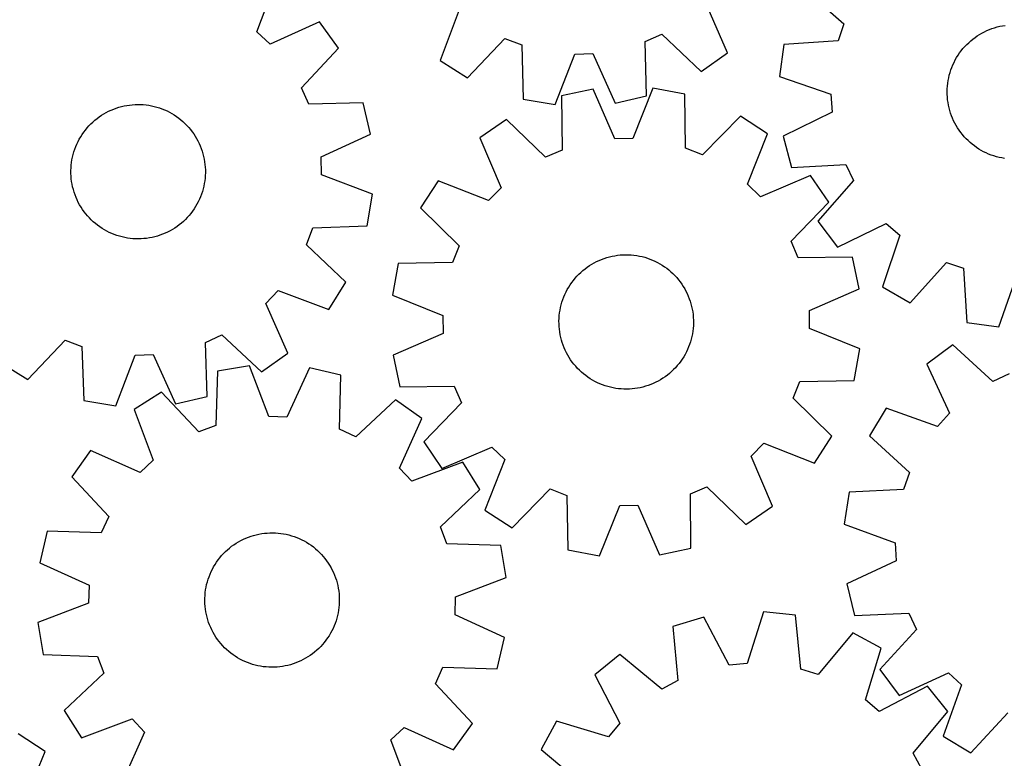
# Model space of a CAD drawing. Header units: millimetres. Extents: x 7 to 1243, y 7 to 1501.
# Tile 7 of 28: x 642 to 994, y 338 to 602. Entities that reach past the tile are written whole.
import ezdxf

# ---------------------------------------------------------------- set-up
doc = ezdxf.new("R2010")
doc.units = ezdxf.units.MM
doc.layers.add('CUT', color=7, linetype='CONTINUOUS', true_color=0x000000)

msp = doc.modelspace()

# ---------------------------------------------------------------- linework, layer by layer
at = {"layer": 'CUT'}
for p, q in [((727.074919, 597.566301), (733.845695, 615.721163)), ((922.15396, 613.265318), (936.631459, 600.387257)), ((799.304734, 605.422974), (792.438869, 587.303859)), ((895.108866, 590.080683), (887.273651, 607.802191)), ((749.446059, 601.09686), (731.765874, 593.168843)), ((756.161527, 591.71667), (749.446059, 601.09686)), ((731.765874, 593.168843), (727.074919, 597.566301)), ((936.631459, 600.387257), (934.542757, 594.306138)), ((985.896384, 597.108436), (986.763399, 597.563386)), ((986.763399, 597.563386), (987.648249, 597.982594)), ((987.648249, 597.982594), (988.549462, 598.365361)), ((988.549462, 598.365361), (989.465537, 598.71105)), ((989.465537, 598.71105), (990.39495, 599.019086)), ((990.39495, 599.019086), (991.336154, 599.288957)), ((991.336154, 599.288957), (992.287583, 599.520212)), ((992.287583, 599.520212), (993.247652, 599.712468)), ((993.247652, 599.712468), (994.214764, 599.865403)), ((802.2007, 581.156328), (815.574831, 595.176849)), ((815.574831, 595.176849), (821.579571, 592.877766)), ((865.70948, 594.071308), (871.58117, 596.691603)), ((866.166547, 574.700364), (865.70948, 594.071308)), ((871.58117, 596.691603), (885.693597, 583.414486)), ((934.542757, 594.306138), (915.207715, 593.041785)), ((981.147269, 593.674532), (981.878173, 594.32605)), ((981.878173, 594.32605), (982.635042, 594.947213)), ((982.635042, 594.947213), (983.416618, 595.536988)), ((983.416618, 595.536988), (984.2216, 596.094393)), ((984.2216, 596.094393), (985.048647, 596.618499)), ((985.048647, 596.618499), (985.896384, 597.108436)), ((742.958581, 577.534828), (756.161527, 591.71667)), ((821.579571, 592.877766), (822.170224, 573.510434)), ((915.207715, 593.041785), (913.660772, 581.609706)), ((977.923201, 590.00124), (978.506959, 590.78732)), ((978.506959, 590.78732), (979.122294, 591.548936)), ((979.122294, 591.548936), (979.768182, 592.284818)), ((979.768182, 592.284818), (980.443549, 592.993744)), ((980.443549, 592.993744), (981.147269, 593.674532)), ((792.438869, 587.303859), (802.2007, 581.156328)), ((833.541538, 571.566547), (840.532203, 589.637878)), ((840.532203, 589.637878), (846.95968, 589.811716)), ((846.95968, 589.811716), (854.91693, 572.144668)), ((885.693597, 583.414486), (895.108866, 590.080683)), ((975.922553, 586.639003), (976.370835, 587.509485)), ((976.370835, 587.509485), (976.854249, 588.360958)), ((976.854249, 588.360958), (977.371992, 589.192004)), ((977.371992, 589.192004), (977.923201, 590.00124)), ((974.494772, 582.996385), (974.795664, 583.928135)), ((974.795664, 583.928135), (975.134312, 584.846837)), ((975.134312, 584.846837), (975.51015, 585.750961)), ((975.51015, 585.750961), (975.922553, 586.639003)), ((913.660772, 581.609706), (931.964457, 575.252228)), ((973.677801, 579.170187), (973.823308, 580.138445)), ((973.823308, 580.138445), (974.008188, 581.099961)), ((974.008188, 581.099961), (974.232134, 582.053137)), ((974.232134, 582.053137), (974.494772, 582.996385)), ((745.609624, 571.676957), (742.958581, 577.534828)), ((847.063449, 577.135977), (835.780839, 574.730112)), ((854.785046, 559.36467), (847.063449, 577.135977)), ((868.444639, 577.429782), (861.214267, 559.453016)), ((879.789096, 575.334843), (868.444639, 577.429782)), ((973.479606, 576.241125), (973.505806, 577.219904)), ((973.505806, 577.219904), (973.571908, 578.1968)), ((973.571908, 578.1968), (973.677801, 579.170187)), ((822.170224, 573.510434), (833.541538, 571.566547)), ((835.780839, 574.730112), (835.980257, 555.354802)), ((854.91693, 572.144668), (866.166547, 574.700364)), ((880.122136, 555.961369), (879.789096, 575.334843)), ((931.964457, 575.252228), (932.361891, 568.834695)), ((973.493351, 575.262092), (973.479606, 576.241125)), ((973.547017, 574.284434), (973.493351, 575.262092)), ((973.640517, 573.309778), (973.547017, 574.284434)), ((973.773693, 572.339748), (973.640517, 573.309778)), ((674.145855, 569.196569), (675.034511, 569.607647)), ((675.034511, 569.607647), (675.939196, 569.982135)), ((675.939196, 569.982135), (676.858402, 570.319412)), ((676.858402, 570.319412), (677.7906, 570.618914)), ((677.7906, 570.618914), (678.734239, 570.880144)), ((678.734239, 570.880144), (679.687747, 571.102667)), ((679.687747, 571.102667), (680.649539, 571.286113)), ((680.649539, 571.286113), (681.618012, 571.430175)), ((681.618012, 571.430175), (682.591556, 571.534615)), ((682.591556, 571.534615), (683.56855, 571.599259)), ((683.56855, 571.599259), (684.547367, 571.623999)), ((684.547367, 571.623999), (685.526379, 571.608794)), ((685.526379, 571.608794), (686.503955, 571.553669)), ((686.503955, 571.553669), (687.47847, 571.458715)), ((687.47847, 571.458715), (688.448301, 571.324092)), ((688.448301, 571.324092), (689.411833, 571.150023)), ((689.411833, 571.150023), (690.367464, 570.936797)), ((690.367464, 570.936797), (691.313602, 570.68477)), ((691.313602, 570.68477), (692.248673, 570.394361)), ((692.248673, 570.394361), (693.171121, 570.066054)), ((693.171121, 570.066054), (694.079409, 569.700394)), ((694.079409, 569.700394), (694.972028, 569.297991)), ((764.977906, 572.235575), (745.609624, 571.676957)), ((767.592546, 560.999511), (764.977906, 572.235575)), ((973.946324, 571.375957), (973.773693, 572.339748)), ((974.158124, 570.420009), (973.946324, 571.375957)), ((974.408739, 569.473496), (974.158124, 570.420009)), ((974.697752, 568.537992), (974.408739, 569.473496)), ((668.494309, 565.359367), (669.231154, 566.004157)), ((669.231154, 566.004157), (669.993687, 566.618355)), ((669.993687, 566.618355), (670.780637, 567.20094)), ((670.780637, 567.20094), (671.590695, 567.750941)), ((671.590695, 567.750941), (672.422513, 568.267443)), ((672.422513, 568.267443), (673.274705, 568.749586)), ((673.274705, 568.749586), (674.145855, 569.196569)), ((694.972028, 569.297991), (695.847489, 568.859514)), ((695.847489, 568.859514), (696.704338, 568.385694)), ((696.704338, 568.385694), (697.541146, 567.877318)), ((697.541146, 567.877318), (698.356523, 567.335232)), ((698.356523, 567.335232), (699.14911, 566.76034)), ((699.14911, 566.76034), (699.917588, 566.153598)), ((699.917588, 566.153598), (700.660679, 565.516016)), ((816.13963, 566.276444), (806.636542, 559.736047)), ((830.07424, 552.812824), (816.13963, 566.276444)), ((899.655174, 567.424057), (886.095771, 553.582634)), ((909.334387, 561.14725), (899.655174, 567.424057)), ((932.361891, 568.834695), (914.982489, 560.267384)), ((975.024683, 567.615056), (974.697752, 568.537992)), ((975.388987, 566.706223), (975.024683, 567.615056)), ((975.790058, 565.813005), (975.388987, 566.706223)), ((665.236699, 561.715788), (665.827639, 562.496483)), ((665.827639, 562.496483), (666.449931, 563.252425)), ((666.449931, 563.252425), (667.102539, 563.982355)), ((667.102539, 563.982355), (667.784376, 564.685059)), ((667.784376, 564.685059), (668.494309, 565.359367)), ((700.660679, 565.516016), (701.377145, 564.848654)), ((701.377145, 564.848654), (702.065794, 564.152624)), ((702.065794, 564.152624), (702.72548, 563.429085)), ((702.72548, 563.429085), (703.355105, 562.67924)), ((703.355105, 562.67924), (703.953621, 561.904337)), ((976.227228, 564.93689), (975.790058, 565.813005)), ((976.69977, 564.079336), (976.227228, 564.93689)), ((977.206897, 563.24177), (976.69977, 564.079336)), ((977.747765, 562.425585), (977.206897, 563.24177)), ((978.321474, 561.632142), (977.747765, 562.425585)), ((663.20531, 558.372034), (663.661554, 559.23837)), ((663.661554, 559.23837), (664.152754, 560.085375)), ((664.152754, 560.085375), (664.678094, 560.911639)), ((664.678094, 560.911639), (665.236699, 561.715788)), ((703.953621, 561.904337), (704.520032, 561.105667)), ((704.520032, 561.105667), (705.053394, 560.284558)), ((705.053394, 560.284558), (705.552821, 559.442378)), ((705.552821, 559.442378), (706.017481, 558.580527)), ((749.967459, 552.949747), (767.592546, 560.999511)), ((806.636542, 559.736047), (814.235391, 541.911909)), ((861.214267, 559.453016), (854.785046, 559.36467)), ((902.228169, 543.121045), (909.334387, 561.14725)), ((914.982489, 560.267384), (917.928167, 549.113531)), ((978.927069, 560.862759), (978.321474, 561.632142)), ((979.563542, 560.118718), (978.927069, 560.862759)), ((980.229834, 559.401257), (979.563542, 560.118718)), ((980.924835, 558.71157), (980.229834, 559.401257)), ((661.744193, 554.742659), (662.053616, 555.671611)), ((662.053616, 555.671611), (662.400671, 556.58717)), ((662.400671, 556.58717), (662.784782, 557.487811)), ((662.784782, 557.487811), (663.20531, 558.372034)), ((706.017481, 558.580527), (706.4466, 557.700441)), ((706.4466, 557.700441), (706.839465, 556.803584)), ((706.839465, 556.803584), (707.195422, 555.891449)), ((707.195422, 555.891449), (707.513877, 554.965554)), ((835.980257, 555.354802), (830.07424, 552.812824)), ((886.095771, 553.582634), (880.122136, 555.961369)), ((981.64739, 558.050805), (980.924835, 558.71157)), ((982.396294, 557.420062), (981.64739, 558.050805)), ((983.170303, 556.82039), (982.396294, 557.420062)), ((983.968127, 556.252789), (983.170303, 556.82039)), ((984.788439, 555.718202), (983.968127, 556.252789)), ((985.629874, 555.217519), (984.788439, 555.718202)), ((660.892178, 550.924112), (661.046556, 551.890995)), ((661.046556, 551.890995), (661.240244, 552.850776)), ((661.240244, 552.850776), (661.472919, 553.801858)), ((661.472919, 553.801858), (661.744193, 554.742659)), ((707.513877, 554.965554), (707.794302, 554.027441)), ((707.794302, 554.027441), (708.036229, 553.07867)), ((708.036229, 553.07867), (708.239255, 552.12082)), ((708.239255, 552.12082), (708.403044, 551.155487)), ((750.174992, 546.523269), (749.967459, 552.949747)), ((986.49103, 554.751574), (985.629874, 555.217519)), ((987.370475, 554.321142), (986.49103, 554.751574)), ((988.266745, 553.926939), (987.370475, 554.321142)), ((989.178348, 553.569622), (988.266745, 553.926939)), ((990.103766, 553.249785), (989.178348, 553.569622)), ((991.04146, 552.967962), (990.103766, 553.249785)), ((991.98987, 552.724619), (991.04146, 552.967962)), ((992.947415, 552.520164), (991.98987, 552.724619)), ((993.912503, 552.354936), (992.947415, 552.520164)), ((660.667138, 547.99699), (660.702311, 548.975488)), ((660.702311, 548.975488), (660.777366, 549.951737)), ((660.777366, 549.951737), (660.892178, 550.924112)), ((708.403044, 551.155487), (708.527321, 550.184276)), ((708.527321, 550.184276), (708.61188, 549.208805)), ((708.61188, 549.208805), (708.656582, 548.230696)), ((917.928167, 549.113531), (937.271468, 550.244505)), ((937.271468, 550.244505), (940.094533, 544.467568)), ((660.671906, 547.017872), (660.667138, 547.99699)), ((660.716607, 546.039763), (660.671906, 547.017872)), ((660.801167, 545.064291), (660.716607, 546.039763)), ((660.925444, 544.093081), (660.801167, 545.064291)), ((708.551122, 545.296831), (708.43631, 544.324456)), ((708.626177, 546.27308), (708.551122, 545.296831)), ((708.66135, 547.251578), (708.626177, 546.27308)), ((708.656582, 548.230696), (708.66135, 547.251578)), ((768.282726, 539.627444), (750.174992, 546.523269)), ((924.660923, 546.236218), (906.836785, 538.637369)), ((931.20132, 536.73313), (924.660923, 546.236218)), ((661.089233, 543.127747), (660.925444, 544.093081)), ((661.292259, 542.169898), (661.089233, 543.127747)), ((661.534186, 541.221127), (661.292259, 542.169898)), ((707.855569, 541.446709), (707.584295, 540.505909)), ((708.088244, 542.397791), (707.855569, 541.446709)), ((708.281932, 543.357573), (708.088244, 542.397791)), ((708.43631, 544.324456), (708.281932, 543.357573)), ((791.725509, 544.409511), (785.448703, 534.730298)), ((809.751715, 537.303293), (791.725509, 544.409511)), ((814.235391, 541.911909), (809.751715, 537.303293)), ((906.836785, 538.637369), (902.228169, 543.121045)), ((940.094533, 544.467568), (927.316627, 529.901597)), ((661.814611, 540.283013), (661.534186, 541.221127)), ((662.133066, 539.357118), (661.814611, 540.283013)), ((662.489023, 538.444983), (662.133066, 539.357118)), ((662.881887, 537.548126), (662.489023, 538.444983)), ((706.927817, 538.661398), (706.543706, 537.760757)), ((707.274872, 539.576956), (706.927817, 538.661398)), ((707.584295, 540.505909), (707.274872, 539.576956)), ((766.398483, 528.246096), (768.282726, 539.627444)), ((663.311007, 536.66804), (662.881887, 537.548126)), ((663.775667, 535.80619), (663.311007, 536.66804)), ((664.275094, 534.964009), (663.775667, 535.80619)), ((664.808456, 534.142901), (664.275094, 534.964009)), ((704.650394, 534.336928), (704.091789, 533.532779)), ((705.175734, 535.163193), (704.650394, 534.336928)), ((705.666934, 536.010198), (705.175734, 535.163193)), ((706.123178, 536.876533), (705.666934, 536.010198)), ((706.543706, 537.760757), (706.123178, 536.876533)), ((785.448703, 534.730298), (799.290126, 521.170894)), ((917.737701, 522.79852), (931.20132, 536.73313)), ((665.374867, 533.34423), (664.808456, 534.142901)), ((665.973383, 532.569328), (665.374867, 533.34423)), ((666.603008, 531.819483), (665.973383, 532.569328)), ((667.262694, 531.095943), (666.603008, 531.819483)), ((667.951343, 530.399913), (667.262694, 531.095943)), ((702.225949, 531.266212), (701.544112, 530.563508)), ((702.878557, 531.996142), (702.225949, 531.266212)), ((703.500849, 532.752084), (702.878557, 531.996142)), ((704.091789, 533.532779), (703.500849, 532.752084)), ((668.667809, 529.732552), (667.951343, 530.399913)), ((669.4109, 529.094969), (668.667809, 529.732552)), ((670.179378, 528.488227), (669.4109, 529.094969)), ((670.971965, 527.913335), (670.179378, 528.488227)), ((671.787342, 527.37125), (670.971965, 527.913335)), ((672.62415, 526.862874), (671.787342, 527.37125)), ((697.737793, 527.497627), (696.905975, 526.981125)), ((698.547851, 528.047628), (697.737793, 527.497627)), ((699.334801, 528.630212), (698.547851, 528.047628)), ((700.097334, 529.244411), (699.334801, 528.630212)), ((700.834179, 529.8892), (700.097334, 529.244411)), ((701.544112, 530.563508), (700.834179, 529.8892)), ((744.766943, 521.537201), (747.034514, 527.553912)), ((747.034514, 527.553912), (766.398483, 528.246096)), ((927.316627, 529.901597), (934.306473, 520.724041)), ((934.306473, 520.724041), (951.744549, 529.171286)), ((951.744549, 529.171286), (956.563459, 524.914433)), ((673.480999, 526.389053), (672.62415, 526.862874)), ((674.35646, 525.950576), (673.480999, 526.389053)), ((675.249078, 525.548173), (674.35646, 525.950576)), ((676.157367, 525.182514), (675.249078, 525.548173)), ((677.079815, 524.854206), (676.157367, 525.182514)), ((678.014886, 524.563797), (677.079815, 524.854206)), ((678.961024, 524.31177), (678.014886, 524.563797)), ((679.916655, 524.098545), (678.961024, 524.31177)), ((680.880187, 523.924475), (679.916655, 524.098545)), ((681.850018, 523.789852), (680.880187, 523.924475)), ((682.824533, 523.694899), (681.850018, 523.789852)), ((686.736932, 523.713952), (685.759938, 523.649308)), ((687.710476, 523.818392), (686.736932, 523.713952)), ((688.678949, 523.962455), (687.710476, 523.818392)), ((689.640741, 524.1459), (688.678949, 523.962455)), ((690.594249, 524.368423), (689.640741, 524.1459)), ((691.537888, 524.629654), (690.594249, 524.368423)), ((692.470086, 524.929156), (691.537888, 524.629654)), ((693.389292, 525.266432), (692.470086, 524.929156)), ((694.293976, 525.640921), (693.389292, 525.266432)), ((695.182633, 526.051998), (694.293976, 525.640921)), ((696.053783, 526.498981), (695.182633, 526.051998)), ((696.905975, 526.981125), (696.053783, 526.498981)), ((956.563459, 524.914433), (950.332369, 506.567337)), ((683.802109, 523.639774), (682.824533, 523.694899)), ((684.781121, 523.624568), (683.802109, 523.639774)), ((685.759938, 523.649308), (684.781121, 523.624568)), ((758.85739, 508.23676), (744.766943, 521.537201)), ((799.290126, 521.170894), (796.911391, 515.19726)), ((920.279678, 516.892503), (917.737701, 522.79852)), ((851.05082, 516.654527), (851.98246, 516.955761)), ((851.98246, 516.955761), (852.925612, 517.218744)), ((852.925612, 517.218744), (853.878706, 517.443038)), ((853.878706, 517.443038), (854.840155, 517.62827)), ((854.840155, 517.62827), (855.808359, 517.774132)), ((855.808359, 517.774132), (856.781707, 517.880381)), ((856.781707, 517.880381), (857.758579, 517.94684)), ((857.758579, 517.94684), (858.737348, 517.973399)), ((858.737348, 517.973399), (859.716386, 517.960012)), ((859.716386, 517.960012), (860.694064, 517.906704)), ((860.694064, 517.906704), (861.668753, 517.813561)), ((861.668753, 517.813561), (862.638833, 517.68074)), ((862.638833, 517.68074), (863.602687, 517.508462)), ((863.602687, 517.508462), (864.558712, 517.297012)), ((864.558712, 517.297012), (865.505317, 517.046743)), ((865.505317, 517.046743), (866.440926, 516.758072)), ((866.440926, 516.758072), (867.363982, 516.431479)), ((939.654988, 517.091921), (920.279678, 516.892503)), ((942.060853, 505.809311), (939.654988, 517.091921)), ((777.537917, 514.864219), (775.442978, 503.519763)), ((796.911391, 515.19726), (777.537917, 514.864219)), ((844.192994, 512.940722), (844.97886, 513.524767)), ((844.97886, 513.524767), (845.787895, 514.076272)), ((845.787895, 514.076272), (846.618752, 514.594319)), ((846.618752, 514.594319), (847.470047, 515.078045)), ((847.470047, 515.078045), (848.340365, 515.526646)), ((848.340365, 515.526646), (849.228256, 515.939374)), ((849.228256, 515.939374), (850.132242, 516.315543)), ((850.132242, 516.315543), (851.05082, 516.654527)), ((867.363982, 516.431479), (868.272949, 516.067508)), ((868.272949, 516.067508), (869.166313, 515.666764)), ((869.166313, 515.666764), (870.042588, 515.229915)), ((870.042588, 515.229915), (870.900315, 514.757687)), ((870.900315, 514.757687), (871.738067, 514.250867)), ((871.738067, 514.250867), (872.554449, 513.710298)), ((872.554449, 513.710298), (873.348103, 513.136879)), ((960.302243, 500.76328), (973.180303, 515.240779)), ((973.180303, 515.240779), (979.261423, 513.152076)), ((840.655498, 509.568213), (841.306749, 510.299355)), ((841.306749, 510.299355), (841.987279, 511.003324)), ((841.987279, 511.003324), (842.695958, 511.67895)), ((842.695958, 511.67895), (843.431604, 512.325108)), ((843.431604, 512.325108), (844.192994, 512.940722)), ((873.348103, 513.136879), (874.117707, 512.531566)), ((874.117707, 512.531566), (874.861981, 511.895365)), ((874.861981, 511.895365), (875.579686, 511.229336)), ((875.579686, 511.229336), (876.269628, 510.534587)), ((876.269628, 510.534587), (876.930657, 509.812275)), ((876.930657, 509.812275), (877.561674, 509.063601)), ((979.261423, 513.152076), (980.525776, 493.817035)), ((991.957855, 492.270091), (998.315333, 510.573777)), ((752.761123, 498.442833), (758.85739, 508.23676)), ((837.874584, 505.548983), (838.36421, 506.396899)), ((838.36421, 506.396899), (838.888014, 507.224139)), ((838.888014, 507.224139), (839.445124, 508.029324)), ((839.445124, 508.029324), (840.034612, 508.811116)), ((840.034612, 508.811116), (840.655498, 509.568213)), ((877.561674, 509.063601), (878.161629, 508.289812)), ((878.161629, 508.289812), (878.729522, 507.492195)), ((878.729522, 507.492195), (879.26441, 506.672079)), ((879.26441, 506.672079), (879.7654, 505.830828)), ((950.332369, 506.567337), (960.302243, 500.76328)), ((730.208803, 500.522654), (734.606261, 505.213609)), ((734.606261, 505.213609), (752.761123, 498.442833)), ((775.442978, 503.519763), (793.419744, 496.289391)), ((836.273276, 501.979244), (836.61863, 502.895445)), ((836.61863, 502.895445), (837.001067, 503.796798)), ((837.001067, 503.796798), (837.419951, 504.681802)), ((837.419951, 504.681802), (837.874584, 505.548983)), ((879.7654, 505.830828), (880.231661, 504.969842)), ((880.231661, 504.969842), (880.662415, 504.090555)), ((880.662415, 504.090555), (881.056945, 503.194429)), ((881.056945, 503.194429), (881.414596, 502.282957)), ((924.289546, 498.087714), (942.060853, 505.809311)), ((738.13682, 482.842468), (730.208803, 500.522654)), ((835.273243, 498.196762), (835.465147, 499.156902)), ((835.465147, 499.156902), (835.696054, 500.108415)), ((835.696054, 500.108415), (835.96558, 501.049718)), ((835.96558, 501.049718), (836.273276, 501.979244)), ((881.414596, 502.282957), (881.734771, 501.357656)), ((881.734771, 501.357656), (882.016939, 500.420065)), ((882.016939, 500.420065), (882.260628, 499.471745)), ((882.260628, 499.471745), (882.465434, 498.514274)), ((793.419744, 496.289391), (793.50809, 489.86017)), ((834.934416, 495.280621), (835.007656, 496.257007)), ((835.007656, 496.257007), (835.120662, 497.229594)), ((835.120662, 497.229594), (835.273243, 498.196762)), ((882.465434, 498.514274), (882.631015, 497.549247)), ((882.631015, 497.549247), (882.757097, 496.578269)), ((882.757097, 496.578269), (882.843469, 495.602956)), ((882.843469, 495.602956), (882.889988, 494.624932)), ((924.377892, 491.658493), (924.289546, 498.087714)), ((834.901061, 494.302059), (834.934416, 495.280621)), ((834.907649, 493.322952), (834.901061, 494.302059)), ((834.954167, 492.344928), (834.907649, 493.322952)), ((835.040539, 491.369615), (834.954167, 492.344928)), ((882.863221, 492.667263), (882.78998, 491.690876)), ((882.896575, 493.645824), (882.863221, 492.667263)), ((882.889988, 494.624932), (882.896575, 493.645824)), ((980.525776, 493.817035), (991.957855, 492.270091)), ((708.716917, 486.678904), (714.574789, 489.329947)), ((714.574789, 489.329947), (728.75663, 476.127001)), ((793.50809, 489.86017), (775.736783, 482.138573)), ((835.166621, 490.398637), (835.040539, 491.369615)), ((835.332202, 489.433609), (835.166621, 490.398637)), ((835.537008, 488.476139), (835.332202, 489.433609)), ((882.332489, 488.790982), (882.101582, 487.839469)), ((882.524393, 489.751121), (882.332489, 488.790982)), ((882.676975, 490.718289), (882.524393, 489.751121)), ((882.78998, 491.690876), (882.676975, 490.718289)), ((942.354659, 484.428121), (924.377892, 491.658493)), ((645.27672, 473.431138), (658.577161, 487.521584)), ((658.577161, 487.521584), (664.593872, 485.254014)), ((664.593872, 485.254014), (665.286056, 465.890045)), ((709.275535, 467.310622), (708.716917, 486.678904)), ((835.780698, 487.527819), (835.537008, 488.476139)), ((836.062865, 486.590228), (835.780698, 487.527819)), ((836.38304, 485.664926), (836.062865, 486.590228)), ((836.740691, 484.753454), (836.38304, 485.664926)), ((881.179006, 485.052438), (880.796569, 484.151085)), ((881.52436, 485.96864), (881.179006, 485.052438)), ((881.832056, 486.898166), (881.52436, 485.96864)), ((882.101582, 487.839469), (881.832056, 486.898166)), ((975.485678, 485.76913), (966.187736, 478.94024)), ((989.826816, 472.739388), (975.485678, 485.76913)), ((676.667404, 464.005802), (683.563229, 482.113535)), ((683.563229, 482.113535), (689.989707, 482.321069)), ((689.989707, 482.321069), (698.039472, 464.695982)), ((728.75663, 476.127001), (738.13682, 482.842468)), ((775.736783, 482.138573), (778.142648, 470.855963)), ((837.135221, 483.857329), (836.740691, 484.753454)), ((837.565975, 482.978042), (837.135221, 483.857329)), ((838.032236, 482.117056), (837.565975, 482.978042)), ((838.533227, 481.275805), (838.032236, 482.117056)), ((879.433426, 481.550984), (878.909622, 480.723745)), ((879.923052, 482.3989), (879.433426, 481.550984)), ((880.377685, 483.266082), (879.923052, 482.3989)), ((880.796569, 484.151085), (880.377685, 483.266082)), ((940.25972, 473.083664), (942.354659, 484.428121)), ((635.482793, 479.527405), (645.27672, 473.431138)), ((724.425377, 478.301855), (713.045294, 476.409987)), ((731.333333, 460.198746), (724.425377, 478.301855)), ((839.068114, 480.455689), (838.533227, 481.275805)), ((839.636007, 479.658072), (839.068114, 480.455689)), ((840.235962, 478.884283), (839.636007, 479.658072)), ((840.866979, 478.135609), (840.235962, 478.884283)), ((841.528008, 477.413297), (840.866979, 478.135609)), ((877.142138, 478.379671), (876.490887, 477.648529)), ((877.763024, 479.136768), (877.142138, 478.379671)), ((878.352512, 479.918559), (877.763024, 479.136768)), ((878.909622, 480.723745), (878.352512, 479.918559)), ((966.187736, 478.94024), (974.329884, 461.35764)), ((713.045294, 476.409987), (712.366084, 457.045558)), ((745.797902, 477.625995), (737.759948, 459.995518)), ((757.035715, 475.018884), (745.797902, 477.625995)), ((756.490074, 455.650231), (757.035715, 475.018884)), ((842.21795, 476.718548), (841.528008, 477.413297)), ((842.935655, 476.052518), (842.21795, 476.718548)), ((843.679929, 475.416318), (842.935655, 476.052518)), ((844.449533, 474.811004), (843.679929, 475.416318)), ((845.243187, 474.237586), (844.449533, 474.811004)), ((873.604642, 475.007162), (872.818776, 474.423116)), ((874.366032, 475.622776), (873.604642, 475.007162)), ((875.101678, 476.268934), (874.366032, 475.622776)), ((875.810357, 476.94456), (875.101678, 476.268934)), ((876.490887, 477.648529), (875.810357, 476.94456)), ((995.652061, 475.461376), (989.826816, 472.739388)), ((778.142648, 470.855963), (797.517958, 471.055381)), ((797.517958, 471.055381), (800.059935, 465.149364)), ((846.059569, 473.697017), (845.243187, 474.237586)), ((846.897321, 473.190196), (846.059569, 473.697017)), ((847.755048, 472.717969), (846.897321, 473.190196)), ((848.631323, 472.281119), (847.755048, 472.717969)), ((849.524688, 471.880375), (848.631323, 472.281119)), ((850.433654, 471.516404), (849.524688, 471.880375)), ((851.35671, 471.189811), (850.433654, 471.516404)), ((852.292319, 470.90114), (851.35671, 471.189811)), ((865.815176, 470.992123), (864.872024, 470.72914)), ((866.746816, 471.293357), (865.815176, 470.992123)), ((867.665394, 471.63234), (866.746816, 471.293357)), ((868.56938, 472.008509), (867.665394, 471.63234)), ((869.457272, 472.421238), (868.56938, 472.008509)), ((870.327589, 472.869838), (869.457272, 472.421238)), ((871.178885, 473.353564), (870.327589, 472.869838)), ((872.009741, 473.871611), (871.178885, 473.353564)), ((872.818776, 474.423116), (872.009741, 473.871611)), ((918.50751, 466.776989), (920.886246, 472.750623)), ((920.886246, 472.750623), (940.25972, 473.083664)), ((693.041015, 468.855489), (683.251175, 462.752662)), ((706.350894, 454.773957), (693.041015, 468.855489)), ((853.238924, 470.650872), (852.292319, 470.90114)), ((854.194949, 470.439422), (853.238924, 470.650872)), ((855.158803, 470.267143), (854.194949, 470.439422)), ((856.128883, 470.134322), (855.158803, 470.267143)), ((857.103572, 470.04118), (856.128883, 470.134322)), ((858.08125, 469.987871), (857.103572, 470.04118)), ((859.060288, 469.974485), (858.08125, 469.987871)), ((860.039058, 470.001043), (859.060288, 469.974485)), ((861.015929, 470.067503), (860.039058, 470.001043)), ((861.989277, 470.173751), (861.015929, 470.067503)), ((862.957482, 470.319613), (861.989277, 470.173751)), ((863.918931, 470.504846), (862.957482, 470.319613)), ((864.872024, 470.72914), (863.918931, 470.504846)), ((665.286056, 465.890045), (676.667404, 464.005802)), ((698.039472, 464.695982), (709.275535, 467.310622)), ((776.522713, 466.215559), (762.34972, 453.003114)), ((785.9074, 459.506378), (776.522713, 466.215559)), ((800.059935, 465.149364), (786.596316, 451.214753)), ((932.348934, 453.217586), (918.50751, 466.776989)), ((683.251175, 462.752662), (690.034113, 444.60234)), ((951.753969, 463.163422), (945.777093, 453.296182)), ((969.989719, 456.613626), (951.753969, 463.163422)), ((974.329884, 461.35764), (969.989719, 456.613626)), ((712.366084, 457.045558), (706.350894, 454.773957)), ((737.759948, 459.995518), (731.333333, 460.198746)), ((777.991231, 441.820884), (785.9074, 459.506378)), ((762.34972, 453.003114), (756.490074, 455.650231)), ((786.596316, 451.214753), (793.136713, 441.711666)), ((903.562245, 446.035975), (908.045921, 450.644591)), ((908.045921, 450.644591), (926.072127, 443.538373)), ((926.072127, 443.538373), (932.348934, 453.217586)), ((945.777093, 453.296182), (960.028027, 440.167843)), ((667.660612, 448.11791), (660.951431, 438.733223)), ((685.346106, 440.201741), (667.660612, 448.11791)), ((793.136713, 441.711666), (810.960851, 449.310514)), ((810.960851, 449.310514), (815.569467, 444.826839)), ((690.034113, 444.60234), (685.346106, 440.201741)), ((800.542152, 443.915815), (782.39183, 437.132877)), ((806.64498, 434.125975), (800.542152, 443.915815)), ((815.569467, 444.826839), (808.463249, 426.800633)), ((911.161094, 428.211837), (903.562245, 446.035975)), ((782.39183, 437.132877), (777.991231, 441.820884)), ((960.028027, 440.167843), (957.833693, 434.124037)), ((660.951431, 438.733223), (674.163876, 424.56023)), ((792.563448, 420.816096), (806.64498, 434.125975)), ((818.142462, 420.523826), (831.701865, 434.36525)), ((831.701865, 434.36525), (837.6755, 431.986514)), ((881.817379, 432.593082), (887.723396, 435.135059)), ((882.016797, 413.217772), (881.817379, 432.593082)), ((887.723396, 435.135059), (901.658006, 421.67144)), ((938.479559, 433.19674), (936.733674, 421.793347)), ((957.833693, 434.124037), (938.479559, 433.19674)), ((837.6755, 431.986514), (838.008541, 412.61304)), ((808.463249, 426.800633), (818.142462, 420.523826)), ((849.352997, 410.518101), (856.583369, 428.494868)), ((856.583369, 428.494868), (863.01259, 428.583214)), ((863.01259, 428.583214), (870.734187, 410.811907)), ((901.658006, 421.67144), (911.161094, 428.211837)), ((674.163876, 424.56023), (671.516759, 418.700584)), ((936.733674, 421.793347), (954.923819, 415.117939)), ((652.148106, 419.246225), (649.540995, 408.008412)), ((671.516759, 418.700584), (652.148106, 419.246225)), ((727.804898, 418.22935), (728.768975, 418.400379)), ((728.768975, 418.400379), (729.739225, 418.531942)), ((729.739225, 418.531942), (730.714035, 418.62382)), ((730.714035, 418.62382), (731.691781, 418.675861)), ((731.691781, 418.675861), (732.670835, 418.687977)), ((732.670835, 418.687977), (733.64957, 418.660149)), ((733.64957, 418.660149), (734.626354, 418.592423)), ((734.626354, 418.592423), (735.599564, 418.484912)), ((735.599564, 418.484912), (736.567578, 418.337795)), ((736.567578, 418.337795), (737.528786, 418.151316)), ((794.835049, 414.800906), (792.563448, 420.816096)), ((718.848217, 414.442799), (719.6653, 414.982309)), ((719.6653, 414.982309), (720.503708, 415.488043)), ((720.503708, 415.488043), (721.362047, 415.959158)), ((721.362047, 415.959158), (722.238888, 416.39487)), ((722.238888, 416.39487), (723.132771, 416.794455)), ((723.132771, 416.794455), (724.042209, 417.157247)), ((724.042209, 417.157247), (724.965688, 417.482643)), ((724.965688, 417.482643), (725.90167, 417.7701)), ((725.90167, 417.7701), (726.848599, 418.019141)), ((726.848599, 418.019141), (727.804898, 418.22935)), ((737.528786, 418.151316), (738.481588, 417.925785)), ((738.481588, 417.925785), (739.424398, 417.661579)), ((739.424398, 417.661579), (740.355646, 417.359137)), ((740.355646, 417.359137), (741.273784, 417.018963)), ((741.273784, 417.018963), (742.177282, 416.641622)), ((742.177282, 416.641622), (743.064637, 416.227743)), ((743.064637, 416.227743), (743.934372, 415.778014)), ((743.934372, 415.778014), (744.785039, 415.293184)), ((744.785039, 415.293184), (745.615223, 414.77406)), ((745.615223, 414.77406), (746.423542, 414.221506)), ((814.199477, 414.121696), (794.835049, 414.800906)), ((954.923819, 415.117939), (955.209383, 408.694456)), ((714.466957, 410.550455), (715.128923, 411.27191)), ((715.128923, 411.27191), (715.819765, 411.965763)), ((715.819765, 411.965763), (716.538333, 412.630861)), ((716.538333, 412.630861), (717.283431, 413.266096)), ((717.283431, 413.266096), (718.05382, 413.870411)), ((718.05382, 413.870411), (718.848217, 414.442799)), ((746.423542, 414.221506), (747.20865, 413.636441)), ((747.20865, 413.636441), (747.969241, 413.019841)), ((747.969241, 413.019841), (748.704049, 412.372729)), ((748.704049, 412.372729), (749.41185, 411.696185)), ((749.41185, 411.696185), (750.091467, 410.991333)), ((816.091346, 402.741613), (814.199477, 414.121696)), ((838.008541, 412.61304), (849.352997, 410.518101)), ((870.734187, 410.811907), (882.016797, 413.217772)), ((649.540995, 408.008412), (667.171472, 399.970458)), ((712.129134, 407.413289), (712.665085, 408.232711)), ((712.665085, 408.232711), (713.234012, 409.02959)), ((713.234012, 409.02959), (713.83497, 409.8026)), ((713.83497, 409.8026), (714.466957, 410.550455)), ((750.091467, 410.991333), (750.741769, 410.259348)), ((750.741769, 410.259348), (751.361673, 409.501446)), ((751.361673, 409.501446), (751.950147, 408.718891)), ((751.950147, 408.718891), (752.506212, 407.912983)), ((752.506212, 407.912983), (753.028942, 407.085065)), ((955.209383, 408.694456), (937.683355, 400.431238)), ((710.33209, 403.937967), (710.727782, 404.83358)), ((710.727782, 404.83358), (711.159676, 405.712308)), ((711.159676, 405.712308), (711.627053, 406.572688)), ((711.627053, 406.572688), (712.129134, 407.413289)), ((753.028942, 407.085065), (753.517468, 406.236515)), ((753.517468, 406.236515), (753.970976, 405.368745)), ((753.970976, 405.368745), (754.388712, 404.483198)), ((754.388712, 404.483198), (754.76998, 403.58135)), ((709.12358, 400.216847), (709.368499, 401.16485)), ((709.368499, 401.16485), (709.651882, 402.102074)), ((709.651882, 402.102074), (709.973257, 403.02696)), ((709.973257, 403.02696), (710.33209, 403.937967)), ((754.76998, 403.58135), (755.114145, 402.664701)), ((755.114145, 402.664701), (755.420635, 401.734777)), ((755.420635, 401.734777), (755.68894, 400.793126)), ((755.68894, 400.793126), (755.918613, 399.841314)), ((797.988236, 395.833657), (816.091346, 402.741613)), ((667.171472, 399.970458), (666.968244, 393.543842)), ((708.535722, 396.348817), (708.623359, 397.324017)), ((708.623359, 397.324017), (708.7507, 398.294831)), ((708.7507, 398.294831), (708.917533, 399.259643)), ((708.917533, 399.259643), (709.12358, 400.216847)), ((755.918613, 399.841314), (756.109272, 398.880926)), ((756.109272, 398.880926), (756.260599, 397.913561)), ((756.260599, 397.913561), (756.372343, 396.940829)), ((937.683355, 400.431238), (940.434258, 389.227756)), ((708.480078, 394.391756), (708.487935, 395.370854)), ((708.512163, 393.413152), (708.480078, 394.391756)), ((708.487935, 395.370854), (708.535722, 396.348817)), ((756.372343, 396.940829), (756.444317, 395.964348)), ((756.468545, 394.006646), (756.420758, 393.028683)), ((756.444317, 395.964348), (756.476402, 394.985744)), ((756.476402, 394.985744), (756.468545, 394.006646)), ((797.785008, 389.407042), (797.988236, 395.833657)), ((666.968244, 393.543842), (648.865135, 386.635887)), ((708.584138, 392.436671), (708.512163, 393.413152)), ((708.695881, 391.463939), (708.584138, 392.436671)), ((708.847209, 390.496573), (708.695881, 391.463939)), ((709.037867, 389.536186), (708.847209, 390.496573)), ((756.205781, 391.082669), (756.038948, 390.117857)), ((756.333122, 392.053483), (756.205781, 391.082669)), ((756.420758, 393.028683), (756.333122, 392.053483)), ((907.874145, 390.514252), (902.101042, 372.017936)), ((919.349578, 389.331074), (907.874145, 390.514252)), ((648.865135, 386.635887), (650.757003, 375.255803)), ((709.26754, 388.584374), (709.037867, 389.536186)), ((709.535845, 387.642723), (709.26754, 388.584374)), ((709.842335, 386.712798), (709.535845, 387.642723)), ((710.186501, 385.796149), (709.842335, 386.712798)), ((755.304598, 387.275426), (754.983223, 386.35054)), ((755.587981, 388.21265), (755.304598, 387.275426)), ((755.8329, 389.160653), (755.587981, 388.21265)), ((756.038948, 390.117857), (755.8329, 389.160653)), ((815.415485, 381.369088), (797.785008, 389.407042)), ((886.584551, 388.51555), (875.529851, 385.217206)), ((895.699364, 371.416936), (886.584551, 388.51555)), ((921.22721, 370.045926), (919.349578, 389.331074)), ((940.434258, 389.227756), (959.794328, 390.02155)), ((959.794328, 390.02155), (962.516316, 384.196306)), ((710.567768, 384.894301), (710.186501, 385.796149)), ((710.985504, 384.008755), (710.567768, 384.894301)), ((711.439012, 383.140985), (710.985504, 384.008755)), ((711.927538, 382.292434), (711.439012, 383.140985)), ((753.796804, 383.665192), (753.329428, 382.804812)), ((754.228698, 384.54392), (753.796804, 383.665192)), ((754.624391, 385.439533), (754.228698, 384.54392)), ((754.983223, 386.35054), (754.624391, 385.439533)), ((875.529851, 385.217206), (877.274434, 365.919568)), ((962.516316, 384.196306), (949.486574, 369.855168)), ((712.450268, 381.464516), (711.927538, 382.292434)), ((713.006334, 380.658609), (712.450268, 381.464516)), ((713.594808, 379.876053), (713.006334, 380.658609)), ((714.214711, 379.118152), (713.594808, 379.876053)), ((751.722468, 380.34791), (751.12151, 379.574899)), ((752.291396, 381.144789), (751.722468, 380.34791)), ((752.827346, 381.964211), (752.291396, 381.144789)), ((753.329428, 382.804812), (752.827346, 381.964211)), ((812.808374, 370.131275), (815.415485, 381.369088)), ((939.783468, 383.030458), (927.371583, 368.151361)), ((949.932602, 377.545886), (939.783468, 383.030458)), ((714.865013, 378.386166), (714.214711, 379.118152)), ((715.54463, 377.681315), (714.865013, 378.386166)), ((716.252431, 377.00477), (715.54463, 377.681315)), ((716.987239, 376.357659), (716.252431, 377.00477)), ((717.74783, 375.741058), (716.987239, 376.357659)), ((747.673049, 376.111404), (746.90266, 375.507089)), ((748.418147, 376.746639), (747.673049, 376.111404)), ((749.136716, 377.411736), (748.418147, 376.746639)), ((749.827557, 378.10559), (749.136716, 377.411736)), ((750.489523, 378.827045), (749.827557, 378.10559)), ((751.12151, 379.574899), (750.489523, 378.827045)), ((944.287202, 359.010194), (949.932602, 377.545886)), ((650.757003, 375.255803), (670.121432, 374.576594)), ((670.121432, 374.576594), (672.393033, 368.561403)), ((718.532938, 375.155994), (717.74783, 375.741058)), ((719.341257, 374.60344), (718.532938, 375.155994)), ((720.171441, 374.084316), (719.341257, 374.60344)), ((721.022108, 373.599486), (720.171441, 374.084316)), ((721.891843, 373.149757), (721.022108, 373.599486)), ((722.779199, 372.735878), (721.891843, 373.149757)), ((723.682697, 372.358537), (722.779199, 372.735878)), ((741.823709, 372.583045), (740.914271, 372.220252)), ((742.717592, 372.982629), (741.823709, 372.583045)), ((743.594433, 373.418342), (742.717592, 372.982629)), ((744.452772, 373.889457), (743.594433, 373.418342)), ((745.291181, 374.39519), (744.452772, 373.889457)), ((746.108263, 374.9347), (745.291181, 374.39519)), ((746.90266, 375.507089), (746.108263, 374.9347)), ((856.625701, 375.223472), (847.674712, 367.945749)), ((871.590047, 362.9145), (856.625701, 375.223472)), ((724.600834, 372.018362), (723.682697, 372.358537)), ((725.532083, 371.71592), (724.600834, 372.018362)), ((726.474893, 371.451714), (725.532083, 371.71592)), ((727.427694, 371.226184), (726.474893, 371.451714)), ((728.388902, 371.039705), (727.427694, 371.226184)), ((729.356917, 370.892588), (728.388902, 371.039705)), ((730.330126, 370.785076), (729.356917, 370.892588)), ((731.306911, 370.71735), (730.330126, 370.785076)), ((732.285645, 370.689523), (731.306911, 370.71735)), ((733.2647, 370.701639), (732.285645, 370.689523)), ((734.242446, 370.75368), (733.2647, 370.701639)), ((735.217255, 370.845558), (734.242446, 370.75368)), ((736.187506, 370.977121), (735.217255, 370.845558)), ((737.151583, 371.148149), (736.187506, 370.977121)), ((738.107881, 371.358359), (737.151583, 371.148149)), ((739.05481, 371.6074), (738.107881, 371.358359)), ((739.990793, 371.894857), (739.05481, 371.6074)), ((740.914271, 372.220252), (739.990793, 371.894857)), ((790.792604, 364.81727), (793.439722, 370.676916)), ((793.439722, 370.676916), (812.808374, 370.131275)), ((902.101042, 372.017936), (895.699364, 371.416936)), ((927.371583, 368.151361), (921.22721, 370.045926)), ((949.486574, 369.855168), (956.315464, 360.557225)), ((672.393033, 368.561403), (658.311501, 355.251524)), ((847.674712, 367.945749), (856.671382, 350.784679)), ((877.274434, 365.919568), (871.590047, 362.9145)), ((956.315464, 360.557225), (973.898064, 368.699373)), ((973.898064, 368.699373), (978.642077, 364.359209)), ((804.005049, 350.644277), (790.792604, 364.81727)), ((966.399914, 363.905166), (949.238844, 354.908495)), ((973.677637, 354.954176), (966.399914, 363.905166)), ((978.642077, 364.359209), (972.092282, 346.123459)), ((949.238844, 354.908495), (944.287202, 359.010194)), ((658.311501, 355.251524), (664.414328, 345.461685)), ((664.414328, 345.461685), (682.56465, 352.244623)), ((682.56465, 352.244623), (686.965249, 347.556616)), ((961.368665, 339.989831), (973.677637, 354.954176)), ((981.959521, 340.146583), (995.087861, 354.397517)), ((774.922367, 344.77516), (779.610374, 349.175759)), ((779.610374, 349.175759), (797.295868, 341.25959)), ((797.295868, 341.25959), (804.005049, 350.644277)), ((834.033991, 351.478438), (828.549419, 341.329303)), ((852.569683, 345.833037), (834.033991, 351.478438)), ((856.671382, 350.784679), (852.569683, 345.833037)), ((651.434956, 340.556329), (641.808085, 346.913123)), ((686.965249, 347.556616), (679.04908, 329.871122)), ((781.705305, 326.624838), (774.922367, 344.77516)), ((972.092282, 346.123459), (981.959521, 340.146583)), ((828.549419, 341.329303), (843.428516, 328.917418)), ((644.179616, 322.589625), (651.434956, 340.556329)), ((964.373733, 334.305444), (961.368665, 339.989831))]:
    msp.add_line(p, q, dxfattribs=at)

doc.saveas('drawing.dxf')
